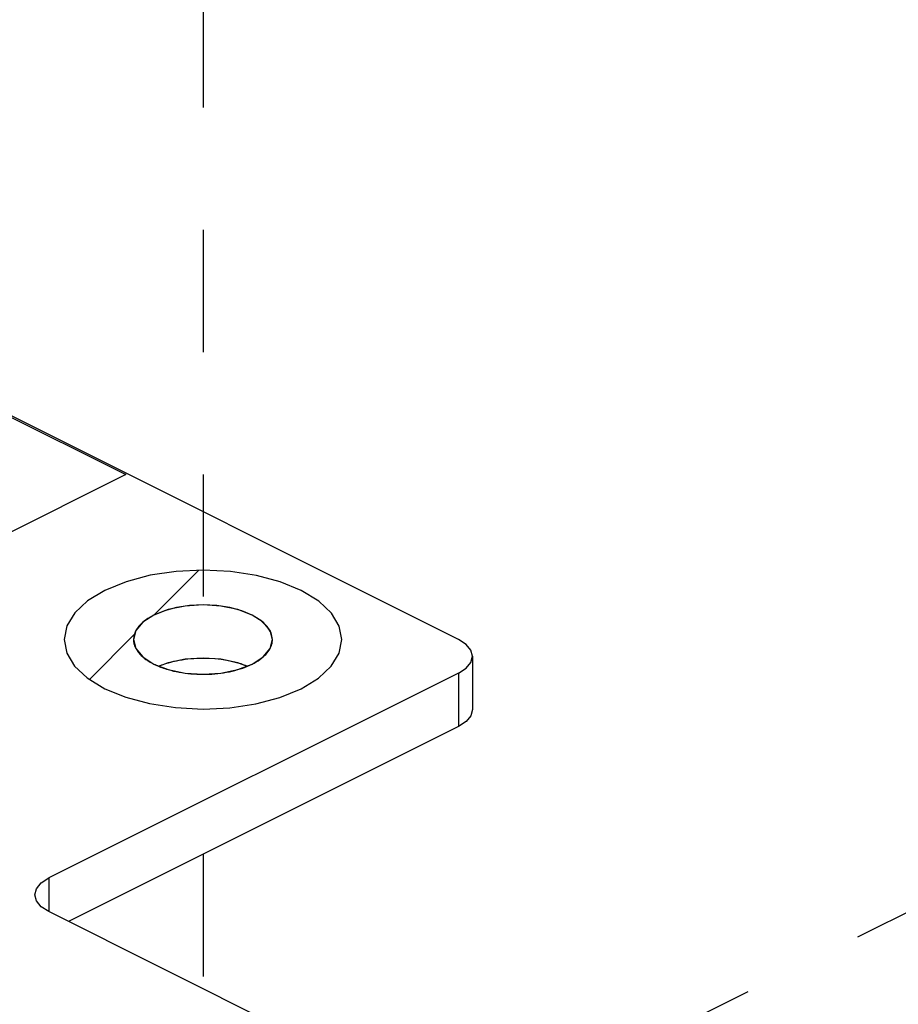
# Paper-space layout '005_EXP_CORICANT_PE_DRAWING_3_2' of a CAD drawing. Header units: millimetres. Extents: x 6 to 413, y 7 to 290.
# Tile 9 of 32: x 136 to 152, y 98 to 116. Entities that reach past the tile are written whole.
import ezdxf

# ---------------------------------------------------------------- set-up
doc = ezdxf.new("R2010")
doc.units = ezdxf.units.MM
doc.header["$LTSCALE"] = 23.1
doc.linetypes.add('DASHED', pattern=[0.2, 0.1, -0.1])
doc.layers.get('0').update_dxf_attribs({"linetype": 'CONTINUOUS'})
doc.layers.add('FAN_PCB_LR_BL386', color=7, linetype='CONTINUOUS')

# ---------------------------------------------------------------- blocks, each defined once
blk = doc.blocks.new('FAN_PCB_LR_BL386', base_point=(122.88, 97.703))
at = {"layer": 'FAN_PCB_LR_BL386', "color": 4, "linetype": 'Continuous'}
for p, q in [((132.569, 110.193), (137.872, 107.541)), ((137.872, 107.541), (133.396, 105.303)), ((138.414, 103.956), (138.424, 103.951)), ((138.424, 103.951), (138.432, 103.947)), ((140.157, 103.929), (140.165, 103.925))]:
    blk.add_line(p, q, dxfattribs=at)
at = {"layer": 'FAN_PCB_LR_BL386', "color": 7, "linetype": 'Continuous'}
for p, q in [((144.162, 104.428), (132.707, 110.156)), ((144.426, 104.11), (144.426, 103.103)), ((144.162, 103.792), (136.419, 99.92)), ((144.162, 103.792), (144.162, 102.785)), ((144.162, 102.785), (136.79, 99.099)), ((136.419, 99.92), (136.419, 99.284)), ((141.51, 96.738), (136.419, 99.284))]:
    blk.add_line(p, q, dxfattribs=at)
at = {"layer": 'FAN_PCB_LR_BL386', "color": 2, "linetype": 'Continuous'}
for p, q in [((138.403, 104.889), (139.25, 105.737)), ((137.184, 103.67), (138.031, 104.518))]:
    blk.add_line(p, q, dxfattribs=at)
at = {"layer": 'FAN_PCB_LR_BL386', "color": 4, "linetype": 'Continuous'}
for points in [[(141.187, 103.497), (141.512, 103.695), (141.754, 103.921), (141.904, 104.166), (141.956, 104.425), (141.906, 104.68), (141.758, 104.926), (141.517, 105.152), (141.187, 105.353), (140.791, 105.516), (140.339, 105.637), (139.85, 105.712), (139.331, 105.738), (138.821, 105.713), (138.33, 105.639), (137.878, 105.519), (137.475, 105.353)], [(137.475, 105.353), (137.149, 105.155), (136.907, 104.93), (136.757, 104.685), (136.706, 104.425), (136.756, 104.17), (136.904, 103.925), (137.144, 103.699), (137.475, 103.497), (137.87, 103.335), (138.322, 103.214), (138.812, 103.139), (139.331, 103.113), (139.841, 103.138), (140.331, 103.212), (140.783, 103.332), (141.187, 103.497)], [(140.643, 104.424), (140.619, 104.552), (140.545, 104.675), (140.425, 104.788), (140.26, 104.889), (140.062, 104.97), (139.837, 105.031), (139.592, 105.068), (139.332, 105.082), (139.077, 105.069), (138.832, 105.032), (138.602, 104.971), (138.403, 104.889)], [(138.403, 104.889), (138.291, 104.826), (138.194, 104.753), (138.119, 104.678), (138.063, 104.595), (138.03, 104.512), (138.018, 104.425)], [(138.018, 104.425), (138.019, 104.406), (138.02, 104.388), (138.023, 104.367), (138.027, 104.349), (138.032, 104.329), (138.039, 104.309)], [(140.627, 104.323), (140.632, 104.339), (140.635, 104.354), (140.639, 104.373), (140.641, 104.389), (140.643, 104.407), (140.643, 104.424)], [(138.039, 104.309), (138.041, 104.302), (138.045, 104.293), (138.049, 104.284), (138.053, 104.276), (138.057, 104.267), (138.063, 104.256)], [(138.063, 104.256), (138.078, 104.229), (138.096, 104.203), (138.117, 104.175), (138.139, 104.15), (138.165, 104.123), (138.193, 104.098)], [(140.467, 104.097), (140.493, 104.121), (140.518, 104.145), (140.542, 104.172), (140.562, 104.198), (140.581, 104.226), (140.598, 104.254)], [(140.598, 104.254), (140.604, 104.266), (140.609, 104.277), (140.614, 104.288), (140.619, 104.299), (140.623, 104.31), (140.627, 104.323)], [(138.193, 104.098), (138.222, 104.074), (138.252, 104.051), (138.287, 104.027), (138.321, 104.006), (138.36, 103.983), (138.401, 103.962)], [(138.676, 103.987), (138.724, 104.001), (138.778, 104.014), (138.828, 104.025), (138.883, 104.036), (138.936, 104.044), (138.993, 104.053)], [(138.993, 104.053), (139.046, 104.059), (139.1, 104.065), (139.159, 104.069), (139.214, 104.072), (139.273, 104.074), (139.332, 104.075)], [(139.332, 104.075), (139.447, 104.072), (139.56, 104.065), (139.672, 104.052), (139.781, 104.035), (139.887, 104.013), (139.988, 103.986)], [(140.259, 103.961), (140.297, 103.981), (140.333, 104.002), (140.371, 104.025), (140.403, 104.047), (140.436, 104.072), (140.467, 104.097)], [(138.401, 103.962), (138.404, 103.96), (138.414, 103.956)], [(138.432, 103.947), (138.442, 103.942), (138.456, 103.936), (138.466, 103.932), (138.48, 103.926), (138.49, 103.921), (138.505, 103.915)], [(138.497, 103.925), (138.522, 103.935), (138.551, 103.946), (138.581, 103.957), (138.611, 103.967), (138.642, 103.977), (138.676, 103.987)], [(138.505, 103.915), (138.53, 103.905), (138.555, 103.896), (138.585, 103.885), (138.612, 103.876), (138.643, 103.866), (138.673, 103.857)], [(138.673, 103.857), (138.721, 103.844), (138.774, 103.831), (138.825, 103.82), (138.88, 103.809), (138.932, 103.8), (138.991, 103.791)], [(139.668, 103.791), (139.721, 103.799), (139.778, 103.808), (139.829, 103.818), (139.883, 103.83), (139.933, 103.842), (139.985, 103.857)], [(139.985, 103.857), (140.032, 103.871), (140.082, 103.887), (140.126, 103.903), (140.173, 103.922), (140.214, 103.94), (140.259, 103.961)], [(139.988, 103.986), (140.016, 103.978), (140.043, 103.97), (140.074, 103.96), (140.1, 103.95), (140.129, 103.939), (140.157, 103.929)], [(138.991, 103.791), (139.044, 103.785), (139.098, 103.779), (139.157, 103.775), (139.212, 103.772), (139.271, 103.77), (139.329, 103.769)], [(139.329, 103.769), (139.384, 103.77), (139.439, 103.771), (139.498, 103.774), (139.553, 103.779), (139.611, 103.784), (139.668, 103.791)]]:
    blk.add_lwpolyline(points, dxfattribs=at)
at = {"layer": 'FAN_PCB_LR_BL386', "color": 7, "linetype": 'Continuous'}
for points in [[(140.643, 104.425), (140.598, 104.595), (140.467, 104.753), (140.259, 104.889), (139.987, 104.994), (139.67, 105.059), (139.331, 105.082), (138.991, 105.059), (138.674, 104.994), (138.403, 104.889)], [(138.403, 104.889), (138.194, 104.753), (138.063, 104.595), (138.018, 104.425)], [(138.018, 104.425), (138.063, 104.256), (138.194, 104.097), (138.403, 103.961)], [(140.259, 103.961), (140.467, 104.097), (140.598, 104.256), (140.643, 104.425)], [(144.426, 104.11), (144.395, 104.226), (144.305, 104.335), (144.162, 104.428)], [(140.156, 103.922), (139.987, 103.987), (139.67, 104.052), (139.331, 104.075), (138.991, 104.052), (138.674, 103.987), (138.505, 103.922)], [(144.162, 103.792), (144.305, 103.885), (144.395, 103.993), (144.426, 104.11)], [(138.403, 103.961), (138.674, 103.857), (138.991, 103.791), (139.331, 103.769), (139.67, 103.791), (139.987, 103.857), (140.259, 103.961)], [(144.426, 103.103), (144.395, 102.987), (144.305, 102.878), (144.162, 102.785)], [(136.156, 99.602), (136.186, 99.718), (136.276, 99.827), (136.419, 99.92)], [(136.419, 99.284), (136.276, 99.377), (136.186, 99.486), (136.156, 99.602)]]:
    blk.add_lwpolyline(points, dxfattribs=at)

psp = doc.layouts.new('005_EXP_CORICANT_PE_DRAWING_3_2')

# ---------------------------------------------------------------- linework, layer by layer
at = {"color": 4, "linetype": 'DASHED'}
for p, q in [((139.331, 135.267), (139.331, 103.769)), ((110.353, 78.2), (168.162, 107.012)), ((139.331, 100.369), (139.331, 97.828))]:
    psp.add_line(p, q, dxfattribs=at)

# ---------------------------------------------------------------- block references
at = {"layer": 'FAN_PCB_LR_BL386'}
psp.add_blockref('FAN_PCB_LR_BL386', (122.88, 97.703), dxfattribs=at)

doc.saveas('drawing.dxf')
